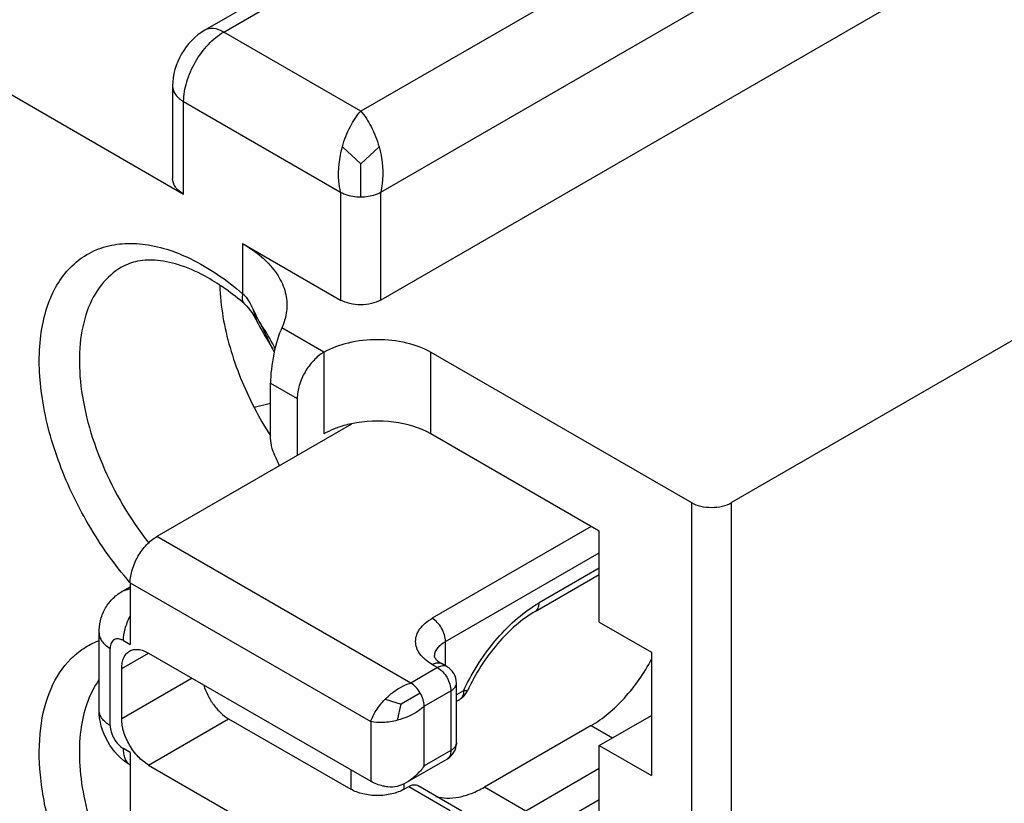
# Model space of a CAD drawing. Header units: inches. Extents: x 0 to 34, y 0 to 22.
# Tile 44 of 52: x 26.601 to 26.807, y 17.161 to 17.324. Entities that reach past the tile are written whole.
import ezdxf

# ---------------------------------------------------------------- set-up
doc = ezdxf.new("R2010")
doc.units = ezdxf.units.IN
doc.header["$LTSCALE"] = 1.87
doc.header["$MEASUREMENT"] = 0
doc.layers.get('0').update_dxf_attribs({"linetype": 'CONTINUOUS'})

msp = doc.modelspace()

# ---------------------------------------------------------------- linework, layer by layer
at = {"color": 7, "linetype": 'CONTINUOUS'}
for p, q in [((26.9988743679, 17.3670991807), (26.7497166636, 17.2232386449)), ((26.7697019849, 17.360954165), (26.6724638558, 17.3048100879)), ((26.6766396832, 17.2879335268), (26.7780536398, 17.3464886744)), ((26.7998470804, 17.3365707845), (26.6766396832, 17.2654323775)), ((26.6594790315, 17.3329274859), (26.6399918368, 17.3216758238)), ((26.6439290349, 17.3212857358), (26.6634162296, 17.3325373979)), ((26.5631963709, 17.3293254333), (26.63557738, 17.2875335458)), ((26.6724638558, 17.3048100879), (26.6439290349, 17.3212857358)), ((26.6332711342, 17.3100350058), (26.6332711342, 17.2907483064)), ((26.63557738, 17.2875335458), (26.63557738, 17.3068202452)), ((26.63557738, 17.3068202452), (26.6682880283, 17.2879335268)), ((26.6724638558, 17.2938522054), (26.6686462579, 17.2973703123)), ((26.6762814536, 17.2973703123), (26.6724638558, 17.2938522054)), ((26.6724638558, 17.2869348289), (26.6724638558, 17.2938522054)), ((26.6682880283, 17.2879335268), (26.6682880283, 17.2654323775)), ((26.6766396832, 17.2654323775), (26.6766396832, 17.2879335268)), ((26.6478740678, 17.2772191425), (26.6478740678, 17.2667692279)), ((26.6478740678, 17.2772191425), (26.6682880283, 17.2654323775)), ((26.6493348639, 17.2648536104), (26.6499829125, 17.2635965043)), ((26.6499829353, 17.2635965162), (26.6509283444, 17.2608497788)), ((26.6499829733, 17.263596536), (26.6505972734, 17.2623179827)), ((26.6505972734, 17.2623179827), (26.6512558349, 17.2610505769)), ((26.6509279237, 17.2608495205), (26.6510366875, 17.2606344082)), ((26.6512558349, 17.2610505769), (26.6518126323, 17.260165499)), ((26.6516615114, 17.259454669), (26.6518389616, 17.2591345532)), ((26.6518126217, 17.2601654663), (26.6533828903, 17.2566330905)), ((26.6518389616, 17.2591345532), (26.6520153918, 17.2588213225)), ((26.6520153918, 17.2588213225), (26.6521909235, 17.2585138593)), ((26.6648081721, 17.2545825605), (26.6560258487, 17.259653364)), ((26.6521909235, 17.2585138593), (26.6523653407, 17.2582117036)), ((26.6523653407, 17.2582117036), (26.6526245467, 17.2577673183)), ((26.6526245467, 17.2577673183), (26.654157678, 17.2551740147)), ((26.6540766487, 17.2553201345), (26.6541021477, 17.2552738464)), ((26.6541021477, 17.2552738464), (26.6544609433, 17.2545753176)), ((26.6648081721, 17.2545825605), (26.6648081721, 17.237545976)), ((26.6870792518, 17.237545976), (26.6870792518, 17.2545825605)), ((26.6870792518, 17.2545825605), (26.7413650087, 17.2232386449)), ((26.6536726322, 17.2363779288), (26.6536726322, 17.2481536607)), ((26.6536726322, 17.2481536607), (26.6592404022, 17.2449389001)), ((26.6592404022, 17.2449389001), (26.6592404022, 17.2330454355)), ((26.6536726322, 17.2438927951), (26.6502641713, 17.2430554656)), ((26.6705751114, 17.2395899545), (26.63000961, 17.2161679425)), ((26.7221562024, 17.2172929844), (26.6870792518, 17.237545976)), ((26.7413650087, 17.2232386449), (26.7413650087, 16.8805782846)), ((26.7497166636, 16.8805782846), (26.7497166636, 17.2232386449)), ((26.7204857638, 17.2182574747), (26.6873576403, 17.1991297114)), ((26.6829034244, 17.185627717), (26.63000961, 17.2161679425)), ((26.7221562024, 17.1983277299), (26.7221562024, 17.2172929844)), ((26.6901415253, 17.1943078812), (26.7221562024, 17.2127927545)), ((26.7221562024, 17.2095783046), (26.7096287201, 17.2023450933)), ((26.7088134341, 17.2005429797), (26.7221562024, 17.2082469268)), ((26.6227118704, 17.2046989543), (26.6244418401, 17.2056978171)), ((26.6244750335, 17.2064860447), (26.6243858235, 17.2065891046)), ((26.6244418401, 17.2065242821), (26.6244418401, 17.1936664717)), ((26.6244418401, 17.2065242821), (26.6745517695, 17.1775914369)), ((26.6244178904, 17.2052306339), (26.622711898, 17.2046989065)), ((26.7221562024, 17.1983277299), (26.7330133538, 17.1920589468)), ((26.6179597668, 17.1800056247), (26.6179597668, 17.1960778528)), ((26.6230498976, 17.1944701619), (26.6244418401, 17.1936664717)), ((26.6901415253, 17.1892097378), (26.6901415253, 17.1943078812)), ((26.6202660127, 17.1767908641), (26.6202660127, 17.1928630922)), ((26.6226862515, 17.1886711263), (26.6282537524, 17.1918857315)), ((26.6282540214, 17.1918852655), (26.6745517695, 17.1651535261)), ((26.7330133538, 17.1920589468), (26.7330133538, 17.1663433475)), ((26.6873576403, 17.1894854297), (26.6884711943, 17.1888424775)), ((26.6904397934, 17.1890375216), (26.6893262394, 17.1896804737)), ((26.6226862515, 17.1781879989), (26.6226862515, 17.1886711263)), ((26.6884711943, 17.1888424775), (26.6829034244, 17.185627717)), ((26.6373315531, 17.1866440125), (26.6226862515, 17.1781879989)), ((26.6924082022, 17.1731901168), (26.6924082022, 17.1856280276)), ((26.6848719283, 17.1835496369), (26.6808781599, 17.1812437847)), ((26.6856873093, 17.1808058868), (26.6912550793, 17.1840206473)), ((26.6912550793, 17.1840206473), (26.6912550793, 17.1715827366)), ((26.6938959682, 17.1840377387), (26.6924082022, 17.1831787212)), ((26.694683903, 17.1839893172), (26.6938959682, 17.1840377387)), ((26.6775744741, 17.1822752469), (26.6808781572, 17.1812437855)), ((26.6801195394, 17.1778670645), (26.6808781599, 17.1812437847)), ((26.6856873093, 17.168367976), (26.6856873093, 17.1808058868)), ((26.6924082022, 17.1818473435), (26.6930806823, 17.182235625)), ((26.7221562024, 17.1726121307), (26.7330133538, 17.1788809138)), ((26.6282540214, 17.1685443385), (26.6449573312, 17.1781886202)), ((26.6449573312, 17.1781886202), (26.670375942, 17.1635122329)), ((26.6745517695, 17.1775914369), (26.6745517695, 17.1651535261)), ((26.7204858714, 17.1767920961), (26.6982147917, 17.1639330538)), ((26.7204858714, 17.1767920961), (26.7249407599, 17.1742198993)), ((26.7221562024, 17.1536468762), (26.7221562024, 17.1726121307)), ((26.7221562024, 17.1726121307), (26.7330133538, 17.1663433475)), ((26.6244418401, 17.1711653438), (26.6230498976, 17.1719690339)), ((26.6244418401, 17.1711653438), (26.6244418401, 17.1583075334)), ((26.6912550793, 17.1715827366), (26.6856873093, 17.168367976)), ((26.6282540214, 17.1685443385), (26.6745517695, 17.141812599)), ((26.6904397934, 17.1697806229), (26.6819713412, 17.1648910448)), ((26.670375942, 17.1675645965), (26.670375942, 17.1635122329)), ((26.7221562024, 17.1677907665), (26.7068448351, 17.1589501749)), ((26.6815114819, 17.1635122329), (26.6815114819, 17.1646693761)), ((26.6815114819, 17.1635122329), (26.6824820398, 17.1640726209)), ((26.6824820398, 17.1640726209), (26.6911120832, 17.159089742)), ((26.6844506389, 17.1642676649), (26.6935419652, 17.159018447)), ((26.7068448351, 17.1589501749), (26.6982147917, 17.1639330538)), ((26.7096287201, 17.1541283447), (26.7221562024, 17.161361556))]:
    msp.add_line(p, q, dxfattribs=at)
for points in [[(26.6482131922, 17.264691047), (26.6487487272, 17.2641769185), (26.6497923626, 17.2628398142), (26.6506943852, 17.261303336), (26.6509485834, 17.2608083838)], [(26.6510366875, 17.2606344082), (26.651126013, 17.2604600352), (26.6512153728, 17.2602876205), (26.6513047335, 17.2601171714), (26.6513940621, 17.2599486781), (26.6514833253, 17.2597821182), (26.6516615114, 17.259454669)]]:
    msp.add_lwpolyline(points, dxfattribs=at)
for centre, radius, start, end in [((26.6275624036, 17.2429933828), 0.0297145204, 25.3851973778, 35.3030835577), ((26.6907587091, 17.2755455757), 0.0418883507, 206.839802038, 208.5803921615), ((26.6163116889, 17.2330937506), 0.0438182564, 30.4762115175, 30.758915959), ((26.6946115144, 17.2776265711), 0.046267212, 208.5609132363, 208.8240957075), ((26.6434415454, 17.249073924), 0.0123318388, 29.9524226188, 30.4176084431), ((26.6272856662, 17.2428467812), 0.0300273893, 24.6492664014, 25.4115462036), ((26.7156083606, 17.2768500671), 0.0735658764, 207.3470276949, 212.6146741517), ((26.5688560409, 17.1919670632), 0.0950694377, 24.1934412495, 25.8245321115), ((26.6884711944, 17.1856280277), 0.0039370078, 359.999999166, 59.9984023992), ((26.6911124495, 17.1856447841), 0.0039365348, 299.9994189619, 335.1309800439), ((26.7361207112, 17.1644633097), 0.0465412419, 154.7368356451, 155.1286352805), ((26.6884711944, 17.1731901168), 0.0039370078, 300.0015976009, 8.339e-07)]:
    msp.add_arc(centre, radius, start, end, dxfattribs=at)
msp.add_ellipse((26.6560258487, 17.2532244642), major_axis=(0.0015315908, 0.008181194), ratio=0.2183760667, start_param=0.7087034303, end_param=2.2794997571, dxfattribs=at)
for points, knots in [([(26.6399918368, 17.3216758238), (26.6379890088, 17.3205194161), (26.6346525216, 17.3169976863), (26.6332711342, 17.3123473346), (26.6332711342, 17.3100350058)], [0, 0, 0, 0, 0.5000405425, 1, 1, 1, 1]), ([(26.63557738, 17.3068202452), (26.63557738, 17.3081893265), (26.6360909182, 17.3110766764), (26.6378807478, 17.3151339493), (26.6404995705, 17.3187126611), (26.6427433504, 17.3206011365), (26.6439290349, 17.3212857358)], [0, 0, 0, 0, 0.2372324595, 0.4999938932, 0.7627586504, 1, 1, 1, 1]), ([(26.6439290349, 17.3212857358), (26.6432777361, 17.3216617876), (26.6419763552, 17.3222027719), (26.6405231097, 17.3219821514), (26.6399920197, 17.321675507)], [0, 0, 0, 0, 0.5508331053, 1, 1, 1, 1]), ([(26.6332715, 17.3100350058), (26.6332715, 17.3094217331), (26.6338069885, 17.308052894), (26.6349261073, 17.3071962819), (26.63557738, 17.3068202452)], [0, 0, 0, 0, 0.4491821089, 1, 1, 1, 1]), ([(26.6686462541, 17.2973703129), (26.6690517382, 17.2988393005), (26.6700689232, 17.3014736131), (26.6716095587, 17.303856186), (26.6724638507, 17.3048100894)], [0, 0, 0, 0, 0.5433948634, 1, 1, 1, 1]), ([(26.6724638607, 17.3048100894), (26.6733181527, 17.3038561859), (26.6748587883, 17.3014736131), (26.6758759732, 17.2988393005), (26.6762814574, 17.2973703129)], [0, 0, 0, 0, 0.4566051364, 1, 1, 1, 1]), ([(26.6682880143, 17.2879335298), (26.6681103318, 17.2886806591), (26.6676263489, 17.2918199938), (26.668007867, 17.2950576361), (26.6686462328, 17.2973703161)], [0, 0, 0, 0, 0.2424801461, 1, 1, 1, 1]), ([(26.6762814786, 17.2973703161), (26.6764959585, 17.2965932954), (26.6771740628, 17.2935050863), (26.677185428, 17.2902282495), (26.6766396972, 17.2879335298)], [0, 0, 0, 0, 0.2547013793, 1, 1, 1, 1]), ([(26.63557738, 17.2875335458), (26.6349261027, 17.2879095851), (26.6338070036, 17.28876622), (26.6332715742, 17.2901350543), (26.6332715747, 17.2907483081)], [0, 0, 0, 0, 0.5508272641, 1, 1, 1, 1]), ([(26.6682880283, 17.2879335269), (26.6685738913, 17.2877684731), (26.6698845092, 17.2871593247), (26.6713535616, 17.2869348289), (26.6724638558, 17.2869348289)], [0, 0, 0, 0, 0.2291688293, 1, 1, 1, 1]), ([(26.6724638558, 17.2869348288), (26.6728485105, 17.2869348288), (26.6742834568, 17.2870161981), (26.6757262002, 17.2874060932), (26.6766396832, 17.2879335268)], [0, 0, 0, 0, 0.2672195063, 1, 1, 1, 1]), ([(26.6243858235, 17.2065891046), (26.6211473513, 17.2103371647), (26.6153790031, 17.2184817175), (26.6091213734, 17.231731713), (26.6056155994, 17.2451019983), (26.6052427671, 17.2558344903), (26.6067760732, 17.2633144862), (26.6086890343, 17.2679970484), (26.611384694, 17.271860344), (26.614815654, 17.2747814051), (26.6188829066, 17.2766502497), (26.6234460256, 17.2774141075), (26.6283658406, 17.2770802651), (26.6316556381, 17.2761897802), (26.6333204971, 17.2755963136)], [0, 0, 0, 0, 0.1571189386, 0.31453629, 0.4624187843, 0.5929744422, 0.6507006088, 0.7035118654, 0.7523239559, 0.7987120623, 0.8447427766, 0.8925606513, 0.9439362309, 1, 1, 1, 1]), ([(26.6478740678, 17.2772191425), (26.6492563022, 17.2764210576), (26.6517636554, 17.2746948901), (26.6547592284, 17.2715451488), (26.6566552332, 17.2680624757), (26.6570987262, 17.265562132), (26.6570990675, 17.2643627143)], [0, 0, 0, 0, 0.289783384, 0.5490520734, 0.7822360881, 1, 1, 1, 1]), ([(26.6333204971, 17.2755963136), (26.6345572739, 17.275155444), (26.6398065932, 17.2729289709), (26.6445525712, 17.2696232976), (26.6478740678, 17.2667692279)], [0, 0, 0, 0, 0.230664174, 1, 1, 1, 1]), ([(26.6482009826, 17.2647013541), (26.6469762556, 17.2657537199), (26.6445222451, 17.2676862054), (26.6401985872, 17.2704554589), (26.6354571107, 17.2726632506), (26.6304708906, 17.2738529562), (26.6261597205, 17.2737597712), (26.6236914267, 17.27287281), (26.6226681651, 17.2722819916)], [0, 0, 0, 0, 0.1721062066, 0.3323248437, 0.5465056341, 0.7264468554, 0.8740630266, 1, 1, 1, 1]), ([(26.6226682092, 17.2722819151), (26.6210480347, 17.2713467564), (26.6180403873, 17.2686680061), (26.6151274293, 17.2630444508), (26.6137392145, 17.2561323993), (26.61386908, 17.2482577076), (26.6154833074, 17.2397727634), (26.6195374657, 17.2280930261), (26.62439443, 17.2198230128), (26.6283100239, 17.2148137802)], [0, 0, 0, 0, 0.088290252, 0.1846549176, 0.2940529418, 0.4177491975, 0.554181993, 0.699923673, 1, 1, 1, 1]), ([(26.6431130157, 17.268465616), (26.6432471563, 17.2641034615), (26.6448396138, 17.2552864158), (26.6482031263, 17.2470415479), (26.6502641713, 17.2430554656)], [0, 0, 0, 0, 0.4930417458, 1, 1, 1, 1]), ([(26.6478740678, 17.2667692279), (26.6477762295, 17.2663629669), (26.6476632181, 17.2656324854), (26.6479692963, 17.2649004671), (26.6482011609, 17.2647012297)], [0, 0, 0, 0, 0.5775095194, 1, 1, 1, 1]), ([(26.6478740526, 17.2667691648), (26.6480203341, 17.2666434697), (26.6485946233, 17.266075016), (26.6490346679, 17.2653878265), (26.6493348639, 17.2648536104)], [0, 0, 0, 0, 0.2393923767, 1, 1, 1, 1]), ([(26.6766396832, 17.2654323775), (26.6760468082, 17.2650900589), (26.6746681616, 17.2645904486), (26.6724638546, 17.2643515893), (26.6702595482, 17.2645904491), (26.6688809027, 17.2650900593), (26.6682880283, 17.2654323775)], [0, 0, 0, 0, 0.2372539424, 0.5000001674, 0.7627463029, 1, 1, 1, 1]), ([(26.6570990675, 17.2643627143), (26.6570991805, 17.263965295), (26.657008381, 17.2623482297), (26.6565394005, 17.2607599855), (26.6560258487, 17.259653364)], [0, 0, 0, 0, 0.2457153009, 1, 1, 1, 1]), ([(26.6648081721, 17.2545825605), (26.6663890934, 17.2554953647), (26.6700655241, 17.2568273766), (26.6759437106, 17.2574655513), (26.681821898, 17.2568273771), (26.6854983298, 17.2554953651), (26.6870792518, 17.2545825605)], [0, 0, 0, 0, 0.2372413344, 0.4999999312, 0.7627585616, 1, 1, 1, 1]), ([(26.6648081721, 17.2545825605), (26.6640176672, 17.2541261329), (26.6625217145, 17.2528672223), (26.66077639, 17.2504811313), (26.6595826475, 17.2477766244), (26.6592404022, 17.2458516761), (26.6592404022, 17.2449389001)], [0, 0, 0, 0, 0.2372569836, 0.5000062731, 0.7627521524, 1, 1, 1, 1]), ([(26.6870792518, 17.237545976), (26.6847358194, 17.2388990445), (26.6791426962, 17.2404668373), (26.6734075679, 17.2402627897), (26.6705334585, 17.239655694)], [0, 0, 0, 0, 0.4794878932, 1, 1, 1, 1]), ([(26.6705334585, 17.239655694), (26.6700052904, 17.2395441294), (26.6680269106, 17.2390563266), (26.6661059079, 17.2382952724), (26.6648081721, 17.237545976)], [0, 0, 0, 0, 0.2648339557, 1, 1, 1, 1]), ([(26.6536726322, 17.2363775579), (26.6536726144, 17.2361392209), (26.6537474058, 17.2351039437), (26.6540839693, 17.2340983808), (26.6544311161, 17.2333808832)], [0, 0, 0, 0, 0.2301877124, 1, 1, 1, 1]), ([(26.7413650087, 17.2232386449), (26.7419578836, 17.2228963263), (26.7433365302, 17.2223967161), (26.7455408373, 17.2221578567), (26.7477451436, 17.2223967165), (26.7491237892, 17.2228963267), (26.7497166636, 17.2232386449)], [0, 0, 0, 0, 0.2372539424, 0.5000001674, 0.7627463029, 1, 1, 1, 1]), ([(26.6244418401, 17.2065242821), (26.6244418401, 17.2074369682), (26.6247841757, 17.2093618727), (26.6259774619, 17.2120667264), (26.6277233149, 17.2144525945), (26.6292191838, 17.2157115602), (26.63000961, 17.2161679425)], [0, 0, 0, 0, 0.2372236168, 0.4999938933, 0.7627674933, 1, 1, 1, 1]), ([(26.6179597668, 17.1960778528), (26.6179597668, 17.196933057), (26.6181511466, 17.1986518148), (26.6190651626, 17.2010831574), (26.6205934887, 17.2031929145), (26.6219671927, 17.2042689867), (26.6227118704, 17.2046989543)], [0, 0, 0, 0, 0.2493985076, 0.4989571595, 0.7492339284, 1, 1, 1, 1]), ([(26.6940308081, 17.1843260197), (26.6949381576, 17.1862487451), (26.6970010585, 17.1899501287), (26.7007317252, 17.1949479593), (26.7049219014, 17.1991656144), (26.7080409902, 17.201428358), (26.7096287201, 17.2023450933)], [0, 0, 0, 0, 0.2640654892, 0.524481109, 0.7722869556, 1, 1, 1, 1]), ([(26.7088134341, 17.2005429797), (26.7089432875, 17.2006179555), (26.7091862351, 17.2008222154), (26.7094448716, 17.2012451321), (26.7095984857, 17.2017663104), (26.7096287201, 17.2021456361), (26.7096287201, 17.2023450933)], [0, 0, 0, 0, 0.2177857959, 0.4509152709, 0.7102991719, 1, 1, 1, 1]), ([(26.6230498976, 17.1944701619), (26.6230498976, 17.1953000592), (26.6233341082, 17.1970495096), (26.6239969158, 17.1986814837), (26.624424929, 17.1994941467)], [0, 0, 0, 0, 0.4746655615, 1, 1, 1, 1]), ([(26.7088134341, 17.2005429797), (26.7074009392, 17.1997274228), (26.7045951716, 17.1976740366), (26.7008030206, 17.1938195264), (26.6973947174, 17.1892012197), (26.6955101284, 17.1857714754), (26.6946839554, 17.1839892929)], [0, 0, 0, 0, 0.221808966, 0.4696749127, 0.7328603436, 1, 1, 1, 1]), ([(26.6873576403, 17.1894854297), (26.6868392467, 17.1897847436), (26.6858988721, 17.1904323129), (26.6847753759, 17.19161327), (26.6840644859, 17.1929207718), (26.6838181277, 17.1943075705), (26.6840644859, 17.1956943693), (26.6847753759, 17.197001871), (26.6858988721, 17.1981828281), (26.6868392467, 17.1988303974), (26.6873576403, 17.1991297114)], [0, 0, 0, 0, 0.1448855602, 0.2745318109, 0.3911108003, 0.5, 0.6088891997, 0.7254681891, 0.8551144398, 1, 1, 1, 1]), ([(26.6901415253, 17.1943078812), (26.6901415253, 17.1947642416), (26.6899703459, 17.1957266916), (26.689373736, 17.1970791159), (26.6885007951, 17.1982720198), (26.6877528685, 17.1989015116), (26.6873576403, 17.1991297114)], [0, 0, 0, 0, 0.2372324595, 0.4999938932, 0.7627586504, 1, 1, 1, 1]), ([(26.6179598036, 17.1960778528), (26.6179598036, 17.1957779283), (26.618070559, 17.1951527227), (26.618544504, 17.1942818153), (26.6192935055, 17.193494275), (26.619920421, 17.1930626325), (26.6202660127, 17.1928630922)], [0, 0, 0, 0, 0.2177814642, 0.4509426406, 0.7102332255, 1, 1, 1, 1]), ([(26.6243858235, 17.1249420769), (26.6218113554, 17.127921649), (26.6170885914, 17.1343247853), (26.6114752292, 17.1447392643), (26.6075181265, 17.1555479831), (26.6054490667, 17.1661225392), (26.6054015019, 17.1758736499), (26.6074111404, 17.1842840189), (26.6109566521, 17.18989102), (26.6146817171, 17.1929577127), (26.6167653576, 17.1940218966), (26.6178431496, 17.1944359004)], [0, 0, 0, 0, 0.1499218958, 0.3016481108, 0.4490390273, 0.5865164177, 0.709917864, 0.8175800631, 0.9117304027, 0.9560418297, 1, 1, 1, 1]), ([(26.6230498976, 17.1944701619), (26.6228771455, 17.1945699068), (26.6225334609, 17.194733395), (26.6220053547, 17.1948610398), (26.6215094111, 17.1948483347), (26.6210680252, 17.194688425), (26.6207088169, 17.1943861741), (26.6204498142, 17.1939630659), (26.6202962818, 17.1934419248), (26.6202660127, 17.193062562), (26.6202660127, 17.1928630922)], [0, 0, 0, 0, 0.1448570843, 0.2745542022, 0.3911197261, 0.5000110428, 0.6089003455, 0.7254605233, 0.8551504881, 1, 1, 1, 1]), ([(26.6878353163, 17.1910931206), (26.6878353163, 17.1913930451), (26.6879460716, 17.1920182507), (26.6884200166, 17.1928891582), (26.6891690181, 17.1936766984), (26.6897959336, 17.1941083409), (26.6901415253, 17.1943078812)], [0, 0, 0, 0, 0.2177814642, 0.4509426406, 0.7102332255, 1, 1, 1, 1]), ([(26.6226862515, 17.1886711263), (26.6226862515, 17.189070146), (26.6227465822, 17.1898288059), (26.623054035, 17.1908711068), (26.6235711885, 17.1917168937), (26.62405716, 17.1921253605), (26.6243168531, 17.1922753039)], [0, 0, 0, 0, 0.2897767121, 0.5490704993, 0.7822261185, 1, 1, 1, 1]), ([(26.6243168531, 17.1922753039), (26.6245765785, 17.1924252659), (26.6251733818, 17.1926419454), (26.626164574, 17.1926669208), (26.6272211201, 17.1924119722), (26.6279084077, 17.1920848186), (26.6282540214, 17.1918852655)], [0, 0, 0, 0, 0.2177685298, 0.4509219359, 0.7102177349, 1, 1, 1, 1]), ([(26.6878352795, 17.1910931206), (26.6878352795, 17.1910945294), (26.6878344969, 17.1910998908), (26.687834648, 17.1910863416), (26.6878384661, 17.1910753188), (26.6878469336, 17.1910438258), (26.6878635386, 17.1910029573), (26.6878905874, 17.1909444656), (26.68793217, 17.1908713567), (26.6879915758, 17.1907820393), (26.6880720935, 17.1906773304), (26.688221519, 17.1905056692), (26.6884719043, 17.1902651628), (26.6888577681, 17.1899673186), (26.6891590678, 17.1897769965), (26.6893262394, 17.1896804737)], [0, 0, 0, 0, 0.0020123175, 0.0041732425, 0.0114966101, 0.025176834, 0.0464794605, 0.0765167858, 0.11626411, 0.1668422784, 0.2294942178, 0.3048467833, 0.4917480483, 0.7242646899, 1, 1, 1, 1]), ([(26.6873576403, 17.1894854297), (26.6875303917, 17.1895851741), (26.6878740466, 17.1897486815), (26.688402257, 17.1898762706), (26.6888978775, 17.1898637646), (26.6891962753, 17.1897554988), (26.6893261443, 17.1896805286)], [0, 0, 0, 0, 0.2897047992, 0.5490911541, 0.7822196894, 1, 1, 1, 1]), ([(26.6904397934, 17.1890375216), (26.6903099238, 17.1891125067), (26.6900115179, 17.1892208), (26.6895158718, 17.1892333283), (26.6889876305, 17.1891057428), (26.6886439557, 17.1889422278), (26.6884711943, 17.1888424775)], [0, 0, 0, 0, 0.2177804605, 0.4509076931, 0.7102935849, 1, 1, 1, 1]), ([(26.7204858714, 17.1767920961), (26.7217287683, 17.1775097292), (26.7241784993, 17.179254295), (26.7287077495, 17.1836391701), (26.7315023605, 17.1876935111), (26.7330434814, 17.1906120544)], [0, 0, 0, 0, 0.2281527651, 0.4753290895, 1, 1, 1, 1]), ([(26.6884711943, 17.1888424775), (26.6888664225, 17.1886142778), (26.6896143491, 17.187984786), (26.69048729, 17.186791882), (26.6910838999, 17.1854394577), (26.6912550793, 17.1844770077), (26.6912550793, 17.1840206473)], [0, 0, 0, 0, 0.2372413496, 0.5000061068, 0.7627675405, 1, 1, 1, 1]), ([(26.6179439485, 17.1862790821), (26.6157953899, 17.183256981), (26.6139634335, 17.1773296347), (26.613740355, 17.1690336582), (26.6150027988, 17.159219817), (26.6193118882, 17.1466949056), (26.6249476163, 17.137468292), (26.6283100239, 17.1331667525)], [0, 0, 0, 0, 0.1949820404, 0.3103084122, 0.436643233, 0.7129043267, 1, 1, 1, 1]), ([(26.6397883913, 17.1852126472), (26.6399996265, 17.1844814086), (26.6405711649, 17.183042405), (26.6417665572, 17.181080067), (26.6432255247, 17.1794105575), (26.6443682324, 17.1785287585), (26.6449573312, 17.1781886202)], [0, 0, 0, 0, 0.2564847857, 0.5184890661, 0.7707744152, 1, 1, 1, 1]), ([(26.6775744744, 17.1822752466), (26.6779515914, 17.1826580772), (26.6795085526, 17.1840789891), (26.6813966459, 17.1851778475), (26.6829034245, 17.1856277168)], [0, 0, 0, 0, 0.2546963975, 1, 1, 1, 1]), ([(26.6848719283, 17.1835496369), (26.6846191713, 17.1839874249), (26.6840463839, 17.1847703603), (26.6832986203, 17.1853995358), (26.6829034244, 17.185627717)], [0, 0, 0, 0, 0.525561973, 1, 1, 1, 1]), ([(26.6912550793, 17.1840206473), (26.6914278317, 17.1841203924), (26.6917412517, 17.1843362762), (26.6921158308, 17.1847299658), (26.6923527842, 17.1851654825), (26.6924082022, 17.18547806), (26.6924082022, 17.1856280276)], [0, 0, 0, 0, 0.2896952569, 0.5490778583, 0.7822096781, 1, 1, 1, 1]), ([(26.6856873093, 17.1808058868), (26.6856873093, 17.1812622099), (26.6855163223, 17.1822243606), (26.6851246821, 17.1831118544), (26.6848719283, 17.1835496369)], [0, 0, 0, 0, 0.4744318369, 1, 1, 1, 1]), ([(26.6938959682, 17.1840377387), (26.6938959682, 17.1838382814), (26.6938657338, 17.1834589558), (26.6937121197, 17.1829377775), (26.6934534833, 17.1825148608), (26.6932105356, 17.1823106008), (26.6930806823, 17.182235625)], [0, 0, 0, 0, 0.2897008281, 0.5490847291, 0.7822142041, 1, 1, 1, 1]), ([(26.6745517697, 17.1775914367), (26.6748177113, 17.178402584), (26.6756797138, 17.1800861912), (26.6768615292, 17.1815515), (26.6775744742, 17.1822752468)], [0, 0, 0, 0, 0.456595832, 1, 1, 1, 1]), ([(26.6856873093, 17.180805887), (26.685315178, 17.1804542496), (26.6836640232, 17.1791283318), (26.681667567, 17.1782693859), (26.6801195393, 17.1778670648)], [0, 0, 0, 0, 0.2424822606, 1, 1, 1, 1]), ([(26.6244298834, 17.1685137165), (26.622495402, 17.169696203), (26.6192871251, 17.1731856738), (26.6179597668, 17.1777415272), (26.6179597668, 17.1800056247)], [0, 0, 0, 0, 0.5003495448, 1, 1, 1, 1]), ([(26.6202660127, 17.1767908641), (26.619920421, 17.1769904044), (26.6192935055, 17.1774220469), (26.618544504, 17.1782095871), (26.618070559, 17.1790804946), (26.6179598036, 17.1797057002), (26.6179598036, 17.1800056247)], [0, 0, 0, 0, 0.2897667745, 0.5490573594, 0.7822185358, 1, 1, 1, 1]), ([(26.6202660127, 17.1767908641), (26.6202660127, 17.1763344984), (26.6204372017, 17.1753720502), (26.6210338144, 17.174019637), (26.6219067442, 17.1728267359), (26.6226546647, 17.1721972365), (26.6230498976, 17.1719690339)], [0, 0, 0, 0, 0.2372354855, 0.4999938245, 0.7627555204, 1, 1, 1, 1]), ([(26.6282540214, 17.1685443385), (26.6274635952, 17.1690007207), (26.6259677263, 17.1702596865), (26.6242218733, 17.1726455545), (26.6230285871, 17.1753504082), (26.6226862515, 17.1772753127), (26.6226862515, 17.1781879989)], [0, 0, 0, 0, 0.2372325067, 0.5000061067, 0.7627763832, 1, 1, 1, 1]), ([(26.6801195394, 17.1778670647), (26.6791362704, 17.1776115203), (26.6772763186, 17.1773207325), (26.6753872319, 17.177416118), (26.6745517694, 17.1775914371)], [0, 0, 0, 0, 0.5433982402, 1, 1, 1, 1]), ([(26.6924082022, 17.1731901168), (26.6924082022, 17.1730401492), (26.6923527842, 17.1727275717), (26.6921158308, 17.172292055), (26.6917412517, 17.1718983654), (26.6914278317, 17.1716824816), (26.6912550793, 17.1715827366)], [0, 0, 0, 0, 0.2177903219, 0.4509221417, 0.7103047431, 1, 1, 1, 1]), ([(26.6244354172, 17.1685251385), (26.6242106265, 17.1686906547), (26.6237973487, 17.1691120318), (26.6233614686, 17.1699243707), (26.6231015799, 17.1708986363), (26.6230498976, 17.1716010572), (26.6230498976, 17.1719690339)], [0, 0, 0, 0, 0.2180293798, 0.4529010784, 0.7125959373, 1, 1, 1, 1]), ([(26.6912550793, 17.1715827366), (26.6912550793, 17.1713832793), (26.6912248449, 17.1710039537), (26.6910712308, 17.1704827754), (26.6908125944, 17.1700598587), (26.6905696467, 17.1698555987), (26.6904397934, 17.1697806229)], [0, 0, 0, 0, 0.2897008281, 0.5490847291, 0.7822142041, 1, 1, 1, 1]), ([(26.6856873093, 17.168367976), (26.6851905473, 17.1676755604), (26.6840721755, 17.166375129), (26.6827104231, 17.165317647), (26.6819713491, 17.1648910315)], [0, 0, 0, 0, 0.4996529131, 1, 1, 1, 1]), ([(26.6780815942, 17.163976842), (26.6777542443, 17.1640274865), (26.6765340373, 17.164265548), (26.6753421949, 17.1646971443), (26.6745517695, 17.1651535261)], [0, 0, 0, 0, 0.2662813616, 1, 1, 1, 1]), ([(26.6819713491, 17.1648910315), (26.6813823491, 17.1645510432), (26.6801341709, 17.1639976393), (26.6787443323, 17.1638743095), (26.6780815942, 17.163976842)], [0, 0, 0, 0, 0.5035020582, 1, 1, 1, 1]), ([(26.6824820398, 17.1640726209), (26.6826549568, 17.164172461), (26.682998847, 17.1643361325), (26.6835274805, 17.1644635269), (26.6840234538, 17.1644508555), (26.6843219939, 17.1643421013), (26.684451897, 17.1642668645)], [0, 0, 0, 0, 0.2897610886, 0.5490577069, 0.7821493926, 1, 1, 1, 1]), ([(26.6815114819, 17.1635122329), (26.6807210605, 17.1630558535), (26.6788828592, 17.1623898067), (26.675943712, 17.1620707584), (26.6730045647, 17.1623898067), (26.6711663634, 17.1630558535), (26.670375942, 17.1635122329)], [0, 0, 0, 0, 0.2372294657, 0.5, 0.7627705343, 1, 1, 1, 1]), ([(26.6881416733, 17.1620187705), (26.6888789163, 17.1618008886), (26.6904813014, 17.1615627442), (26.6929984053, 17.1617969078), (26.6956335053, 17.1625894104), (26.6973518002, 17.1634347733), (26.6982147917, 17.1639330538)], [0, 0, 0, 0, 0.2192943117, 0.4561142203, 0.715739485, 1, 1, 1, 1])]:
    msp.add_open_spline(points, degree=3, knots=knots, dxfattribs=at)

doc.saveas('drawing.dxf')
